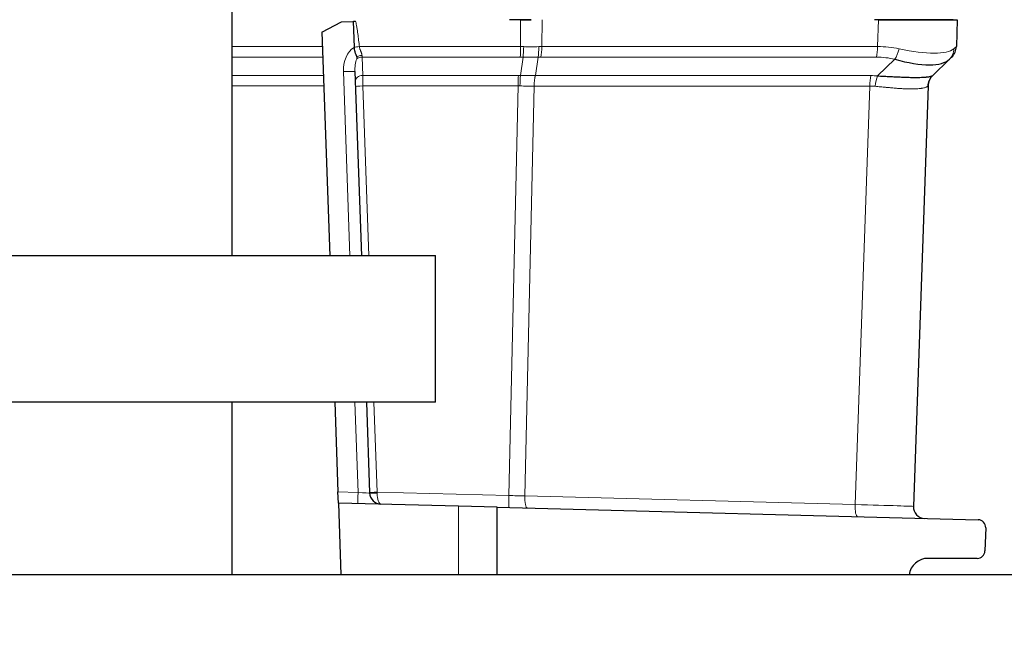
# Model space of a CAD drawing. Header units: inches. Extents: x 0 to 20790, y -12 to 14700.
# Tile 166 of 191: x 11081 to 11337, y 11809 to 11969. Entities that reach past the tile are written whole.
import ezdxf

# ---------------------------------------------------------------- set-up
doc = ezdxf.new("R2010")
doc.units = ezdxf.units.IN
doc.layers.add('1', color=7, linetype='Continuous', true_color=0xffffff)
doc.layers.add('254', color=7, linetype='Continuous', true_color=0xffffff)
doc.styles.add('latin_extended', font='simplex.shx')
doc.dimstyles.get("Standard").update_dxf_attribs({"dimtxt": 0.18, "dimasz": 0.18, "dimexe": 0.18, "dimexo": 0.0625, "dimgap": 0.09, "dimtad": 0, "dimtih": 1, "dimtoh": 1, "dimdec": 4, "dimzin": 0, "dimdsep": 46, "dimtxsty": 'Standard', "dimcen": 0.09, "dimadec": 0, "dimazin": 0, "dimtfac": 1, "dimtdec": 4, "dimtofl": 0, "dimtmove": 0, "dimatfit": 3, "dimfxl": 1, "dimtolj": 1, "dimtzin": 0, "dimarcsym": 0})

# ---------------------------------------------------------------- blocks, each defined once
blk = doc.blocks.new('_U0')
at = {"layer": '254', "color": 3, "linetype": 'Continuous', "lineweight": 13, "transparency": 16777216}
for p, q in [((11596.29, 12504.08), (12351.76, 12504.08)), ((12316.76, 12381.58), (12316.76, 9051.08)), ((11242.24, 8928.58), (12351.76, 8928.58))]:
    blk.add_line(p, q, dxfattribs=at)
at = {"layer": '254', "color": 3, "transparency": 16777216}
for points in [[(12337.18, 12381.58), (12296.35, 12381.58), (12316.76, 12504.08)], [(12296.35, 9051.08), (12337.18, 9051.08), (12316.76, 8928.58)]]:
    blk.add_solid(points, dxfattribs=at)
at = {"layer": 'Defpoints', "color": 0, "transparency": 16777216}
for p in [(11561.29, 12504.08), (11207.24, 8928.58), (12316.76, 8928.58)]:
    blk.add_point(p, dxfattribs=at)
at = {"layer": '254', "color": 2, "lineweight": 13, "transparency": 16777216, "insert": (12133.01, 10500.49), "char_height": 122.5, "attachment_point": 1, "rotation": 90, "style": 'latin_extended'}
blk.add_mtext('\\A1;3575', dxfattribs=at)
blk = doc.blocks.new('_U4')
at = {"layer": '254', "color": 3, "linetype": 'Continuous', "lineweight": 13, "transparency": 16777216}
for p, q in [((9008.02, 11966.58), (9008.02, 12896.47)), ((11886.14, 10173.47), (11886.14, 12896.47)), ((9130.52, 12861.47), (11763.64, 12861.47))]:
    blk.add_line(p, q, dxfattribs=at)
at = {"layer": '254', "color": 3, "transparency": 16777216}
for points in [[(9130.52, 12881.89), (9130.52, 12841.05), (9008.02, 12861.47)], [(11763.64, 12841.05), (11763.64, 12881.89), (11886.14, 12861.47)]]:
    blk.add_solid(points, dxfattribs=at)
at = {"layer": 'Defpoints', "color": 0, "transparency": 16777216}
for p in [(11886.14, 12861.47), (9008.02, 11931.58), (11886.14, 10138.47)]:
    blk.add_point(p, dxfattribs=at)
at = {"layer": '254', "color": 2, "lineweight": 13, "transparency": 16777216, "insert": (10231.25, 13045.22), "char_height": 122.5, "attachment_point": 1, "style": 'latin_extended'}
blk.add_mtext('\\A1;2878', dxfattribs=at)

msp = doc.modelspace()

# ---------------------------------------------------------------- linework, layer by layer
at = {"layer": '1', "color": 2, "linetype": 'Continuous', "lineweight": 25}
for p, q in [((11136.236, 11907.577), (11136.236, 11974.577)), ((11159.575, 11965.755), (11164.671, 11968.436)), ((11164.671, 11968.436), (11167.706, 11968.542)), ((11167.706, 11968.542), (11167.941, 11961.811)), ((11213.932, 11968.972), (11208.35, 11968.972)), ((11211.197, 11968.972), (11213.932, 11968.972)), ((11310.294, 11968.972), (11303.19, 11968.972)), ((11304.217, 11968.972), (11310.294, 11968.972)), ((11310.294, 11968.972), (11324.672, 11968.972)), ((11323.63, 11968.972), (11310.294, 11968.972)), ((11324.672, 11968.972), (11324.428, 11961.978)), ((11159.575, 11965.755), (11161.607, 11907.575)), ((11167.941, 11961.811), (11167.943, 11961.761)), ((11322.631, 11958.682), (11318.211, 11954.414)), ((11323.209, 11959.24), (11322.631, 11958.682)), ((11168.161, 11955.498), (11169.835, 11907.575)), ((11317.071, 11951.752), (11313.255, 11842.466)), ((11189.086, 11869.577), (11189.086, 11907.691)), ((11189.086, 11869.577), (10969.086, 11869.577)), ((11136.236, 11824.659), (11136.236, 11869.577)), ((11162.934, 11869.578), (11163.748, 11846.254)), ((11171.162, 11869.578), (11171.987, 11845.956)), ((11163.85, 11843.352), (11163.748, 11846.254)), ((11195.085, 11842.534), (11163.85, 11843.352)), ((11163.85, 11843.352), (11164.502, 11824.66)), ((11205.085, 11842.272), (11195.085, 11842.534)), ((11205.085, 11842.272), (11330.115, 11838.998)), ((11205.085, 11824.66), (11205.085, 11842.272)), ((11332.061, 11836.929), (11331.851, 11830.903)), ((11329.852, 11828.972), (11317.112, 11828.972)), ((11567.086, 11824.66), (10957.086, 11824.66))]:
    msp.add_line(p, q, dxfattribs=at)
at = {"layer": '1', "color": 110, "linetype": 'Continuous', "lineweight": 13}
for p, q in [((11211.163, 11961.978), (11211.197, 11968.972)), ((11216.783, 11968.972), (11216.749, 11961.978)), ((11303.973, 11961.978), (11304.217, 11968.972)), ((11136.235, 11961.978), (11159.707, 11961.978)), ((11169.313, 11961.978), (11211.163, 11961.978)), ((11216.749, 11961.978), (11303.973, 11961.978)), ((11159.803, 11959.24), (11136.234, 11959.24)), ((11170.034, 11959.24), (11170.199, 11954.491)), ((11211.12, 11959.24), (11170.034, 11959.24)), ((11211.167, 11954.485), (11211.855, 11959.229)), ((11215.738, 11959.229), (11215.042, 11954.432)), ((11303.678, 11959.24), (11216.454, 11959.24)), ((11303.941, 11954.364), (11308.413, 11958.682)), ((11166.833, 11907.575), (11165.16, 11955.494)), ((11136.234, 11954.491), (11159.969, 11954.491)), ((11170.199, 11954.491), (11210.629, 11954.491)), ((11215.042, 11954.432), (11302.214, 11954.432)), ((11160.064, 11951.756), (11136.232, 11951.756)), ((11210.586, 11951.756), (11170.226, 11951.756)), ((11170.226, 11951.756), (11171.769, 11907.576)), ((11208.178, 11845.296), (11210.586, 11951.756)), ((11214.724, 11951.712), (11212.314, 11845.182)), ((11301.92, 11951.712), (11214.748, 11951.712)), ((11298.121, 11842.935), (11301.92, 11951.712)), ((11168.979, 11846.117), (11168.16, 11869.577)), ((11173.096, 11869.577), (11173.912, 11846.193)), ((11163.748, 11846.254), (11168.979, 11846.117)), ((11173.912, 11846.193), (11208.178, 11845.296)), ((11212.314, 11845.182), (11298.121, 11842.935)), ((11195.085, 11842.534), (11195.085, 11824.66))]:
    msp.add_line(p, q, dxfattribs=at)
at = {"layer": '1', "color": 2, "linetype": 'Continuous', "lineweight": 25}
for centre, radius, start, end in [((11320.431, 11962.118), 4, 314, 358), ((11321.069, 11951.613), 4, 134, 178), ((11174.985, 11846.061), 3, 182, 268.5), ((11316.253, 11842.362), 3, 178, 268.5), ((11330.063, 11836.998), 2, 358, 88.5), ((11329.852, 11830.972), 2, 270, 358), ((11317.112, 11823.972), 5, 90, 172.09987)]:
    msp.add_arc(centre, radius, start, end, dxfattribs=at)
at = {"layer": '1', "color": 110, "linetype": 'Continuous', "lineweight": 13}
for centre, major_axis, ratio, start_param, end_param in [((11170.157, 11955.669), (-0.235, 6.724), 0.7431451, 0.4115168, 1.5707963), ((11169.382, 11961.908), (-1.989, -0.207), 0.0383473, 4.7434644, 5.518997), ((11211.023, 11962.118), (0, 4), 0.0348995, 3.9095375, 4.6774824), ((11210.105, 11939.118), (26.881, 3.055), 0.8427908, 1.4041356, 1.4361157), ((11211.758, 11962.106), (0.128, 3.998), 0.0679389, 3.9111856, 4.6795426), ((11210.266, 11972.207), (-26.986, 1.643), 0.3756022, 1.6588614, 1.8042124), ((11215.065, 11962.106), (-0.131, 3.998), 0.2095523, 3.902155, 4.670512), ((11210.105, 11939.118), (25.18, 13.299), 0.7384298, 0.9505649, 0.9825451), ((11215.782, 11962.118), (0, 4), 0.2419219, 3.9095375, 4.6774824), ((11303.005, 11962.118), (0, 4), 0.2419219, 3.9095375, 4.6774824), ((11296.613, 11939.118), (25.365, 13.654), 0.722843, 0.7050916, 0.9259224), ((11307.74, 11961.559), (0.96, 3.883), 0.4458674, 3.9942267, 4.7811627), ((11297.769, 11972.207), (-26.574, 10.002), 0.2465223, 2.1198236, 3.0036605), ((11319.852, 11961.559), (-2.779, 2.877), 0.9510037, 3.1415927, 3.9285287), ((11296.613, 11939.118), (27.815, 22.861), 0.0022709, 6.0603513, 6.2811821), ((11170.16, 11955.568), (-0.159, 4.566), 0.4377405, 0.7750669, 1.5707963), ((11170.059, 11958.456), (-1.999, -0.07), 0.6108356, 4.7187237, 5.4900072), ((11170.082, 11957.802), (-1.999, -0.07), 0.719748, 4.7115128, 5.4874559), ((11169.931, 11962.118), (-0.21, 4), 0.017402, 2.2262358, 2.3727361), ((11210.202, 11936.24), (16.627, 16.546), 0.960838, 0.7359069, 0.7678872), ((11210.266, 11972.207), (-26.95, 2.209), 0.4758532, 1.6687068, 1.8140579), ((11210.777, 11936.24), (18.213, 18.125), 0.7774598, 0.6632101, 0.6951902), ((11297.286, 11936.24), (18.775, 18.131), 0.753739, 0.4419184, 0.6627493), ((11165.163, 11955.393), (2.998, 0.105), 0.0336829, 0, 1.5707963), ((11170.248, 11953.052), (-1.999, -0.07), 0.719748, 4.7115128, 6.2831853), ((11170.298, 11951.613), (-0.07, 4), 0.0174444, 0.7676402, 1.5348869), ((11210.726, 11951.613), (0, -4), 0.0348995, 3.9095375, 4.6767843), ((11209.229, 11930.473), (17.565, 17.386), 0.9433493, 0.7389043, 0.7613576), ((11211.264, 11951.607), (-0.09, -3.999), 0.058133, 3.9105847, 4.6776128), ((11215.691, 11951.555), (-0.005, -4), 0.2419645, 3.9097584, 4.673399), ((11215.715, 11951.555), (0, -4), 0.2419219, 3.9095375, 4.6731191), ((11302.887, 11951.555), (0, -4), 0.2419219, 3.9095375, 4.6731191), ((11295.538, 11930.323), (19.482, 19.123), 0.7536205, 0.5797521, 0.6547701), ((11304.614, 11951.487), (-0.317, -3.987), 0.3160454, 3.9317134, 4.6962714), ((11170.296, 11951.685), (-1.999, -0.07), 0.0368135, 4.7460091, 6.2831853), ((11209.326, 11927.596), (4.096, 23.926), 0.8196572, 0.1204905, 0.1429436), ((11296.21, 11927.446), (12.408, 22.627), 0.7066026, 0.2989551, 0.3739731), ((11296.216, 11927.613), (20.855, 24.14), 0.002496, 6.2800837, 6.3599312), ((11168.976, 11846.218), (-0.079, -2.999), 0.0020575, 0, 1.5371699), ((11168.976, 11846.218), (-3.011, 0.262), 0.0331858, 1.5748603, 3.1456566), ((11173.982, 11846.122), (1.999, 0.07), 0.0368135, 1.6044165, 3.1415927), ((11173.985, 11846.026), (1.999, 0.07), 0.0587977, 3.1415927, 4.6729666), ((11174.985, 11846.061), (0.079, 2.999), 0.3572125, 1.6318829, 3.1415927), ((11173.983, 11846.087), (0.017, 3.001), 0.0238693, 1.5356304, 1.6313959), ((11208.282, 11845.189), (-0.079, -2.999), 0.0358188, 4.67771, 6.2831853), ((11207.462, 11845.211), (-19.993, 0.534), 0.0052231, 4.4674049, 4.676729), ((11213.039, 11845.064), (-0.079, -2.999), 0.2428118, 4.6794646, 6.2831853), ((11298.846, 11842.818), (-0.079, -2.999), 0.2428118, 4.6794646, 6.2831853), ((11293.26, 11842.964), (-19.995, 0.497), 0.0047621, 3.1415449, 4.4669268)]:
    msp.add_ellipse(centre, major_axis=major_axis, ratio=ratio, start_param=start_param, end_param=end_param, dxfattribs=at)
at = {"layer": '1', "color": 2, "linetype": 'Continuous', "lineweight": 25}
for centre, major_axis, ratio, start_param, end_param in [((11297.769, 11972.207), (-25.429, 12.761), 0.3072628, 2.1502579, 3.0340948), ((11320.989, 11951.536), (2.779, -2.877), 0.9934032, 3.1415927, 3.910304)]:
    msp.add_ellipse(centre, major_axis=major_axis, ratio=ratio, start_param=start_param, end_param=end_param, dxfattribs=at)
msp.add_open_spline([(11167.706, 11968.542), (11167.809, 11968.545), (11168.02, 11968.552), (11168.237, 11968.56), (11168.347, 11968.564)], degree=3, dxfattribs=at)
at = {"layer": '1', "color": 110, "linetype": 'Continuous', "lineweight": 13}
for points, knots in [([(11168.347, 11968.564), (11168.379, 11968.429), (11168.41, 11968.293), (11168.468, 11968.022), (11168.495, 11967.886), (11168.575, 11967.477), (11168.624, 11967.204), (11168.716, 11966.657), (11168.759, 11966.383), (11168.842, 11965.835), (11168.882, 11965.56), (11168.957, 11965.01), (11168.993, 11964.735), (11169.063, 11964.184), (11169.097, 11963.909), (11169.194, 11963.082), (11169.255, 11962.53), (11169.313, 11961.978)], [0, 0, 0, 0, 0.0625, 0.0625, 0.125, 0.125, 0.25, 0.25, 0.375, 0.375, 0.5, 0.5, 0.625, 0.625, 0.75, 0.75, 1, 1, 1, 1]), ([(11169.313, 11961.978), (11169.321, 11961.924), (11169.331, 11961.87), (11169.354, 11961.764), (11169.367, 11961.711), (11169.408, 11961.555), (11169.439, 11961.453), (11169.506, 11961.252), (11169.542, 11961.154), (11169.616, 11960.959), (11169.653, 11960.863), (11169.709, 11960.72), (11169.727, 11960.673), (11169.764, 11960.578), (11169.781, 11960.531), (11169.833, 11960.391), (11169.865, 11960.299), (11169.921, 11960.118), (11169.946, 11960.028), (11169.984, 11959.851), (11169.998, 11959.764), (11170.004, 11959.677)], [0, 0, 0, 0, 0.0625, 0.0625, 0.125, 0.125, 0.25, 0.25, 0.375, 0.375, 0.5, 0.5, 0.5625, 0.5625, 0.625, 0.625, 0.75, 0.75, 0.875, 0.875, 1, 1, 1, 1]), ([(11215.042, 11954.432), (11215.041, 11954.432), (11215.039, 11954.432), (11215.035, 11954.432), (11215.034, 11954.432), (11215.029, 11954.432), (11215.025, 11954.432), (11215.022, 11954.432)], [0, 0, 0, 0, 0.2581912, 0.2581912, 0.5163823, 0.5163823, 1, 1, 1, 1]), ([(11214.724, 11951.712), (11214.118, 11951.711), (11213.507, 11951.714), (11212.278, 11951.727), (11211.659, 11951.737), (11211.035, 11951.752)], [0, 0, 0, 0, 0.5, 0.5, 1, 1, 1, 1]), ([(11214.724, 11951.712), (11214.726, 11951.712), (11214.728, 11951.712), (11214.732, 11951.712), (11214.734, 11951.712), (11214.74, 11951.712), (11214.744, 11951.712), (11214.748, 11951.712)], [0, 0, 0, 0, 0.2576628, 0.2576628, 0.5153256, 0.5153256, 1, 1, 1, 1]), ([(11317.005, 11951.685), (11316.964, 11951.641), (11316.906, 11951.596), (11316.754, 11951.507), (11316.661, 11951.463), (11316.44, 11951.378), (11316.313, 11951.336), (11316.025, 11951.259), (11315.863, 11951.222), (11315.595, 11951.172), (11315.501, 11951.156), (11315.354, 11951.134), (11315.304, 11951.126), (11315.202, 11951.112), (11315.15, 11951.105), (11314.885, 11951.072), (11314.657, 11951.05), (11314.174, 11951.013), (11313.661, 11950.985), (11313.09, 11950.975), (11312.489, 11950.974), (11312.174, 11950.978), (11311.802, 11950.987), (11311.761, 11950.988), (11311.677, 11950.99), (11311.635, 11950.992), (11311.509, 11950.996), (11311.253, 11951.005), (11310.992, 11951.016), (11310.462, 11951.041), (11310.097, 11951.062), (11309.348, 11951.112), (11308.962, 11951.141), (11308.171, 11951.204), (11307.765, 11951.239), (11307.139, 11951.295), (11306.928, 11951.314), (11306.607, 11951.344), (11306.499, 11951.354), (11306.283, 11951.375), (11306.174, 11951.385), (11305.628, 11951.437), (11305.184, 11951.48), (11304.282, 11951.566), (11303.824, 11951.609), (11303.359, 11951.651)], [0, 0, 0, 0, 0.0625, 0.0625, 0.125, 0.125, 0.1875, 0.1875, 0.25, 0.25, 0.28125, 0.28125, 0.296875, 0.296875, 0.3125, 0.3125, 0.375, 0.375, 0.4375, 0.5, 0.5, 0.5625, 0.5625, 0.5703125, 0.5703125, 0.578125, 0.578125, 0.59375, 0.625, 0.625, 0.6875, 0.6875, 0.75, 0.75, 0.8125, 0.8125, 0.84375, 0.84375, 0.859375, 0.859375, 0.875, 0.875, 0.9375, 0.9375, 1, 1, 1, 1])]:
    msp.add_open_spline(points, degree=3, knots=knots, dxfattribs=at)
at = {"layer": '1', "color": 2, "linetype": 'Continuous', "lineweight": 25}
for points, knots in [([(11167.943, 11961.761), (11167.947, 11961.641), (11167.965, 11961.403), (11168.002, 11961.17), (11168.036, 11960.996), (11168.048, 11960.939), (11168.068, 11960.853), (11168.075, 11960.825), (11168.089, 11960.768), (11168.097, 11960.74), (11168.134, 11960.6), (11168.167, 11960.491), (11168.237, 11960.281), (11168.274, 11960.18), (11168.323, 11960.056), (11168.333, 11960.032), (11168.352, 11959.983), (11168.362, 11959.959), (11168.392, 11959.888), (11168.412, 11959.841), (11168.452, 11959.75), (11168.472, 11959.706), (11168.511, 11959.619), (11168.53, 11959.577), (11168.557, 11959.514), (11168.566, 11959.493), (11168.582, 11959.451), (11168.59, 11959.431), (11168.604, 11959.389), (11168.611, 11959.367), (11168.621, 11959.324), (11168.625, 11959.301), (11168.627, 11959.277)], [0, 0, 0, 0, 0.125, 0.25, 0.25, 0.3125, 0.3125, 0.34375, 0.34375, 0.375, 0.375, 0.5, 0.5, 0.625, 0.625, 0.65625, 0.65625, 0.6875, 0.6875, 0.75, 0.75, 0.8125, 0.8125, 0.875, 0.875, 0.90625, 0.90625, 0.9375, 0.9375, 0.96875, 0.96875, 1, 1, 1, 1]), ([(11168.627, 11959.277), (11168.632, 11959.19), (11168.637, 11959.106), (11168.642, 11958.982), (11168.644, 11958.941), (11168.646, 11958.86), (11168.647, 11958.82), (11168.648, 11958.781)], [0, 0, 0, 0, 0.5, 0.5, 0.75, 0.75, 1, 1, 1, 1]), ([(11303.941, 11954.364), (11304.439, 11954.344), (11304.93, 11954.322), (11305.897, 11954.275), (11306.373, 11954.251), (11306.959, 11954.221), (11307.076, 11954.215), (11307.308, 11954.203), (11307.424, 11954.197), (11307.769, 11954.179), (11307.995, 11954.168), (11308.667, 11954.134), (11309.102, 11954.112), (11309.95, 11954.073), (11310.363, 11954.055), (11311.164, 11954.024), (11311.553, 11954.01), (11312.119, 11953.994), (11312.304, 11953.989), (11312.578, 11953.983), (11312.669, 11953.981), (11312.803, 11953.979), (11312.848, 11953.978), (11312.937, 11953.977), (11313.334, 11953.971), (11313.708, 11953.968), (11314.341, 11953.97), (11314.94, 11953.978), (11315.472, 11953.998), (11315.97, 11954.023), (11316.203, 11954.039), (11316.472, 11954.061), (11316.524, 11954.066), (11316.628, 11954.075), (11316.678, 11954.08), (11316.826, 11954.095), (11316.92, 11954.106), (11317.186, 11954.139), (11317.343, 11954.162), (11317.62, 11954.212), (11317.739, 11954.237), (11317.939, 11954.289), (11318.02, 11954.315), (11318.144, 11954.366), (11318.187, 11954.391), (11318.211, 11954.414)], [0, 0, 0, 0, 0.0625, 0.0625, 0.125, 0.125, 0.140625, 0.140625, 0.15625, 0.15625, 0.1875, 0.1875, 0.25, 0.25, 0.3125, 0.3125, 0.375, 0.375, 0.40625, 0.40625, 0.421875, 0.421875, 0.4296875, 0.4296875, 0.4375, 0.5, 0.5, 0.5625, 0.625, 0.625, 0.6875, 0.6875, 0.703125, 0.703125, 0.71875, 0.71875, 0.75, 0.75, 0.8125, 0.8125, 0.875, 0.875, 0.9375, 0.9375, 1, 1, 1, 1]), ([(11189.086, 11907.577), (11189.085, 11907.577), (11189.044, 11907.577), (11188.763, 11907.577), (11188.078, 11907.577), (11187.049, 11907.577), (11185.679, 11907.577), (11183.973, 11907.577), (11181.937, 11907.577), (11179.577, 11907.577), (11176.899, 11907.577), (11173.914, 11907.577), (11170.629, 11907.577), (11167.056, 11907.577), (11163.206, 11907.577), (11159.09, 11907.577), (11154.722, 11907.577), (11150.116, 11907.577), (11145.286, 11907.577), (11140.247, 11907.577), (11135.015, 11907.577), (11129.607, 11907.577), (11124.04, 11907.577), (11118.331, 11907.577), (11112.498, 11907.577), (11106.561, 11907.577), (11100.536, 11907.577), (11094.444, 11907.577), (11088.303, 11907.577), (11082.133, 11907.577), (11075.954, 11907.577), (11069.785, 11907.577), (11065.691, 11907.577), (11063.653, 11907.577)], [0, 0, 0, 0, 0.0157182, 0.0485276, 0.081337, 0.1141464, 0.1469558, 0.1797652, 0.2125746, 0.245384, 0.2781934, 0.3110028, 0.3438122, 0.3766215, 0.4094309, 0.4422403, 0.4750497, 0.5078591, 0.5406685, 0.5734779, 0.6062873, 0.6390967, 0.6719061, 0.7047155, 0.7375249, 0.7703343, 0.8031436, 0.835953, 0.8687624, 0.9015718, 0.9343812, 0.9671906, 1, 1, 1, 1])]:
    msp.add_open_spline(points, degree=3, knots=knots, dxfattribs=at)
at = {"layer": '1', "color": 110, "linetype": 'Continuous', "lineweight": 13}
msp.add_open_spline([(11211.167, 11954.485), (11211.82, 11954.473), (11213.114, 11954.452), (11214.389, 11954.438), (11215.022, 11954.432)], degree=3, dxfattribs=at)

# ---------------------------------------------------------------- dimensions: what is measured, and where the dimension line sits
at = {"layer": '254', "color": 2, "linetype": 'Continuous', "lineweight": 13}
dim = msp.add_linear_dim(base=(11886.138, 12861.47), p1=(9008.02, 11931.577), p2=(11886.138, 10138.47), dimstyle='Standard', override={"dimscale": 35, "dimtxt": 3.5, "dimasz": 3.5, "dimexe": 1, "dimexo": 1, "dimgap": 1.75, "dimtad": 1, "dimtih": 1, "dimtoh": 0, "dimdec": 0, "dimlfac": 1, "dimzin": 8, "dimdsep": 46, "dimlunit": 2, "dimtxsty": 'latin_extended', "dimsah": 1, "dimse1": 0, "dimse2": 0, "dimsd1": 0, "dimsd2": 0, "dimclrd": 3, "dimclre": 3, "dimclrt": 2, "dimtol": 0, "dimtm": -0.1, "dimtfac": 0.714286, "dimtdec": 3, "dimtofl": 1, "dimtmove": 0, "dimtzin": 8, "dimlwd": 13, "dimlwe": 13}, dxfattribs=at)
dim.commit()
dim.dimension.update_dxf_attribs({"geometry": '_U4', "text_midpoint": (10447.079, 12861.47), "dimtype": 160})
dim = msp.add_linear_dim(base=(12316.764862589, 8928.577457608), p1=(11561.285522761, 12504.077457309), p2=(11207.235511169, 8928.577457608), angle=90, dimstyle='Standard', override={"dimscale": 35, "dimtxt": 3.5, "dimasz": 3.5, "dimexe": 1, "dimexo": 1, "dimgap": 1.75, "dimtad": 1, "dimtih": 0, "dimtoh": 0, "dimdec": 0, "dimlfac": 1, "dimzin": 8, "dimdsep": 46, "dimlunit": 2, "dimtxsty": 'latin_extended', "dimsah": 1, "dimse1": 0, "dimse2": 0, "dimsd1": 0, "dimsd2": 0, "dimclrd": 3, "dimclre": 3, "dimclrt": 2, "dimtol": 0, "dimtm": -0.1, "dimtfac": 0.714286, "dimtdec": 3, "dimtofl": 1, "dimtmove": 0, "dimtzin": 8, "dimlwd": 13, "dimlwe": 13}, dxfattribs=at)
dim.commit()
dim.dimension.update_dxf_attribs({"geometry": '_U0', "text_midpoint": (12316.764862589, 10716.327457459), "dimtype": 160})

doc.saveas('drawing.dxf')
